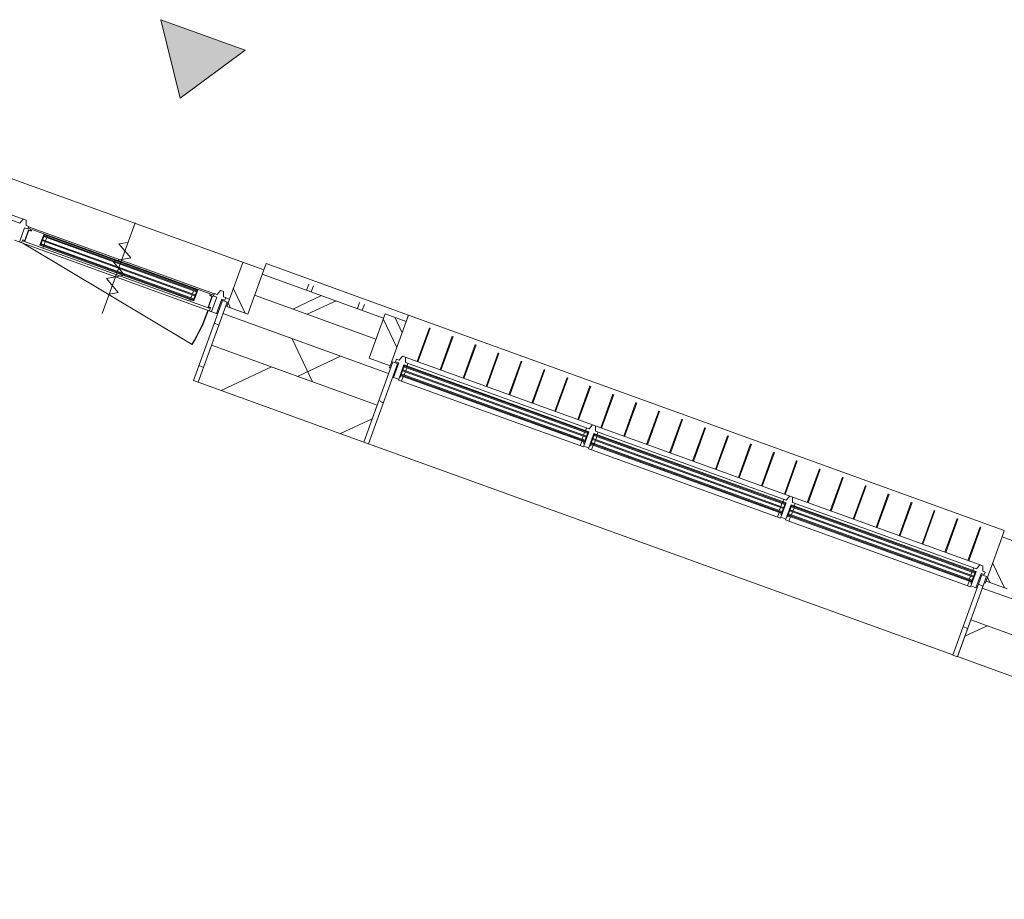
# Model space of a CAD drawing. Header units: metres. Extents: x 136266 to 136452, y 453403 to 453560.
# Tile 132 of 133: x 136398.91 to 136403.3, y 453497.83 to 453501.76. Entities that reach past the tile are written whole.
import ezdxf

# ---------------------------------------------------------------- set-up
doc = ezdxf.new("R2010")
doc.units = ezdxf.units.M
for name, color, linetype, lineweight in [('A-DETL-BEBOUWING', 253, 'Continuous', 9), ('A-DETL-GENF', 92, 'Continuous', 5), ('A-DETL-GENF-4', 252, 'Continuous', 9), ('A-FLOR', 192, 'Continuous', 5), ('A-WALL-PATT-3', 8, 'Continuous', 5)]:
    doc.layers.add(name, color=color, linetype=linetype, lineweight=lineweight)
pattern_1 = [(0, (0, 0), (0, 200), [])]

# ---------------------------------------------------------------- blocks, each defined once
blk = doc.blocks.new('859-DO-0010 29-09-2022')
at = {"layer": 'A-DETL-BEBOUWING'}
h = blk.add_hatch(dxfattribs=at)
h.set_pattern_fill('FP_726', color=256, angle=44.99999999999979, style=0, pattern_type=2)
h.set_pattern_definition([(230.3679999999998, (115493.8259296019, 88038.00664383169), (326.7006494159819, -270.5777627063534), []), (320.3679999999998, (115493.8259296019, 88038.00664383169), (270.5777627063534, 326.7006494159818), [])])
h.paths.add_polyline_path([(109859.9790641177, 87357.96600375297), (110723.704941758, 87439.12538232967), (110709.6721138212, 87588.4675389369), (109859.9790641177, 87508.6267449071)])
h.paths.add_polyline_path([(113526.3594140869, 87702.47478661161), (114307.9167003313, 87775.91325281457), (114293.8838723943, 87925.25540942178), (113512.3265861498, 87851.8169432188)])
h.paths.add_polyline_path([(117110.5711726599, 88039.2626570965), (117892.1284589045, 88112.70112329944), (117878.0956309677, 88262.04327990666), (117096.538344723, 88188.60481370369), (117105.0366392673, 88098.16305524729)])
h.paths.add_polyline_path([(120694.7829312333, 88376.05052758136), (121141.705776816, 88418.04531013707), (121127.6729488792, 88567.38746674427), (120680.7501032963, 88525.3926841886), (120692.675447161, 88398.47909421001)])
h = blk.add_hatch(dxfattribs=at)
h.set_pattern_fill('FP_250', color=256, angle=44.99999999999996, style=0, pattern_type=2)
h.set_pattern_definition([(50.36799999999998, (1194.736809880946, 112.2623939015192), (-308.0628471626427, 255.141690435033), [])])
h.paths.add_polyline_path([(110034.97906411, 87198.63888774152), (110740.0765743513, 87264.89286628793), (110723.7049417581, 87439.12538232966), (110034.97906411, 87374.40975242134), (110034.97906411, 87198.82748337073)])
h.paths.add_polyline_path([(113542.7310466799, 87528.24227056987), (114324.2883329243, 87601.6807367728), (114307.9167003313, 87775.91325281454), (113526.3594140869, 87702.47478661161)])
h.paths.add_polyline_path([(117126.9428052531, 87865.03014105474), (117908.5000914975, 87938.46860725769), (117892.1284589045, 88112.70112329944), (117110.5711726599, 88039.26265709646)])
h.paths.add_polyline_path([(120711.1545638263, 88201.81801153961), (121158.0774094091, 88243.8127940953), (121141.705776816, 88418.04531013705), (120694.7829312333, 88376.05052758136)])
h = blk.add_hatch(color=256, dxfattribs=at)
h.paths.add_polyline_path([(117041.8864225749, 88193.01133223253), (117040.6334326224, 88196.9112157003), (117027.5736125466, 88195.68405913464), (117027.9478212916, 88191.70160162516), (117040.6334326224, 88192.8935959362)])
h.paths.add_polyline_path([(117037.5830220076, 88238.80959359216), (117037.2088132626, 88242.7920511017), (117023.2702119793, 88241.48232049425), (117023.6444207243, 88237.4998629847)])
h.paths.add_polyline_path([(116188.6449011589, 88112.83710861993), (116188.2706924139, 88116.81956612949), (116174.3320911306, 88115.50983552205), (116174.7062998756, 88111.5273780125)])
h.paths.add_polyline_path([(116184.3415005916, 88158.6353699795), (116183.9672918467, 88162.61782748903), (116170.0286905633, 88161.30809688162), (116170.4028993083, 88157.32563937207)])
for points in [[(117037.9572307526, 88234.82713608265), (117037.5830220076, 88238.80959359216), (116170.4028993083, 88157.32563937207), (116170.7771080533, 88153.34318186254), (116815.8001615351, 88213.95230744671)], [(117039.7347222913, 88215.91046291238), (117039.3605135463, 88219.89292042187), (116172.180390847, 88138.40896620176), (116172.5545995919, 88134.42650869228), (116815.8001615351, 88194.86861356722)], [(117041.5122138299, 88196.99378974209), (117040.6334326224, 88200.92883546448), (116173.9578823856, 88119.49229303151), (116174.3320911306, 88115.50983552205), (117040.6334326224, 88196.9112157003)], [(116140.9086767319, 88150.53661627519), (116140.5344679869, 88154.51907378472), (115239.5034564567, 88069.85434523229), (115241.9672639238, 88066.06823535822), (116028.8837127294, 88140.01027140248)], [(116142.6861682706, 88131.61994310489), (116141.3003482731, 88135.50734529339), (115241.2809479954, 88050.93767206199), (115241.9672639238, 88046.9845414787), (116141.3003482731, 88131.48972552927)], [(116144.4636598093, 88112.70326993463), (116144.0894510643, 88116.68572744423), (115243.0584395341, 88032.02099889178), (115243.4326482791, 88028.03854138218), (116141.3003482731, 88112.40603164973)], [(115210.0092338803, 88063.06532213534), (115209.6350251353, 88067.04777964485), (114342.454902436, 87985.56382542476), (114342.829111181, 87981.58136791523), (114987.8521646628, 88042.19049349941)], [(115211.786725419, 88044.14864896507), (115211.412516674, 88048.13110647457), (114344.2323939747, 87966.64715225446), (114344.6066027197, 87962.66469474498), (114987.8521646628, 88023.10679961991)], [(115213.5642169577, 88025.23197579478), (115212.6854357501, 88029.16702151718), (114346.0098855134, 87947.7304790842), (114346.3840942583, 87943.74802157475), (115212.6854357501, 88025.14940175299)], [(113363.6423710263, 87889.57279274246), (113363.2681622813, 87893.55525025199), (112642.4433530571, 87825.82346741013), (112642.8175618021, 87821.8410099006), (113032.9962895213, 87858.50387238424)], [(113365.419862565, 87870.65611957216), (113365.04565382, 87874.63857708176), (112644.2208445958, 87806.90679423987), (112644.5950533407, 87802.92433673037), (113032.9962895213, 87839.4201785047)], [(113367.1973541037, 87851.73944640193), (113366.8231453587, 87855.72190391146), (112645.9983361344, 87787.99012106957), (112646.3725448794, 87784.00766356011), (113032.9962895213, 87820.33648462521)]]:
    blk.add_hatch(color=256, dxfattribs=at).paths.add_polyline_path(points)
h = blk.add_hatch(dxfattribs=at)
h.set_pattern_fill('FP_738', color=256, style=0, pattern_type=2)
h.set_pattern_definition(pattern_1)
h.paths.add_polyline_path([(117105.0860650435, 87862.4741857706), (117126.9895813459, 87864.53233386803), (117091.4397505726, 88242.86579727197), (117069.5362342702, 88240.80764917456), (117088.7845996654, 88035.95995830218)])
h = blk.add_hatch(dxfattribs=at)
h.set_pattern_fill('FP_770', color=256, angle=44.99999999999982, style=0, pattern_type=2)
h.set_pattern_definition([(230.3679999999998, (113882.0559249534, 88112.54913359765), (308.0628471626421, -255.1416904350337), []), (230.3679999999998, (112687.3191150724, 88000.28673969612), (308.0628471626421, -255.1416904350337), [])])
h.paths.add_polyline_path([(113605.1720724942, 87986.09171994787), (114177.6503394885, 88039.88422703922), (114168.295120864, 88139.44566477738), (113595.8168538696, 88085.65315768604)])
h = blk.add_hatch(color=256, dxfattribs=at)
h.paths.add_polyline_path([(116144.8378685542, 88108.72081242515), (116144.4636598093, 88112.70326993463), (116130.5250585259, 88111.39353932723), (116130.8992672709, 88107.41108181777), (116141.3003482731, 88108.38841188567)])
h.paths.add_polyline_path([(116140.5344679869, 88154.51907378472), (116140.1602592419, 88158.50153129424), (116126.2216579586, 88157.19180068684), (116126.5958667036, 88153.20934317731)])
h.paths.add_polyline_path([(115257.7454583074, 88025.36581448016), (115257.3712495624, 88029.34827198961), (115243.4326482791, 88028.03854138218), (115243.806857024, 88024.05608387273)])
h.paths.add_polyline_path([(115253.4420577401, 88071.16407583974), (115253.0678489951, 88075.14653334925), (115239.1292477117, 88073.83680274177), (115239.5034564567, 88069.85434523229), (115241.9672639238, 88070.08585512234)])
h = blk.add_hatch(color=256, dxfattribs=at)
h.paths.add_polyline_path([(115213.9384257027, 88021.24951828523), (115212.6854357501, 88025.14940175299), (115199.6256156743, 88023.92224518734), (115199.9998244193, 88019.93978767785), (115212.6854357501, 88021.1317819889)])
h.paths.add_polyline_path([(115209.6350251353, 88067.04777964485), (115209.2608163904, 88071.0302371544), (115195.322215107, 88069.72050654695), (115195.696423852, 88065.73804903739)])
h.paths.add_polyline_path([(114360.6969042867, 87941.07529467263), (114360.3226955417, 87945.05775218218), (114346.3840942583, 87943.74802157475), (114346.7583030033, 87939.7655640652)])
h.paths.add_polyline_path([(114356.3935037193, 87986.8735560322), (114356.0192949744, 87990.85601354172), (114342.080693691, 87989.54628293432), (114342.454902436, 87985.56382542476)])
h = blk.add_hatch(dxfattribs=at)
h.set_pattern_fill('FP_739', color=256, style=0, pattern_type=2)
h.set_pattern_definition(pattern_1)
h.paths.add_polyline_path([(114324.3351090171, 87601.18292958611), (114346.2386253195, 87603.24107768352), (114310.6887945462, 87981.57454108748), (114288.7852782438, 87979.51639299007), (114319.8894391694, 87648.49526930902)])
h = blk.add_hatch(color=256, dxfattribs=at)
h.paths.add_polyline_path([(113367.5715628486, 87847.75698889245), (113367.1973541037, 87851.73944640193), (113353.2587528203, 87850.4297157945), (113353.6329615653, 87846.447258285)])
h.paths.add_polyline_path([(113363.2681622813, 87893.55525025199), (113362.8939535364, 87897.5377077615), (113348.955352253, 87896.22797715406), (113349.329560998, 87892.24551964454)])
h.paths.add_polyline_path([(112660.6853549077, 87781.33493665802), (112660.3111461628, 87785.31739416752), (112646.3725448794, 87784.00766356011), (112646.7467536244, 87780.02520605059)])
h.paths.add_polyline_path([(112656.3819543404, 87827.13319801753), (112656.0077455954, 87831.11565552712), (112642.0691443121, 87829.80592491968), (112642.4433530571, 87825.82346741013)])
h = blk.add_hatch(dxfattribs=at)
h.set_pattern_fill('FP_286', color=256, style=0, pattern_type=2)
h.set_pattern_definition(pattern_1)
h.paths.add_polyline_path([(113520.8743064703, 87525.6863152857), (113542.7778227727, 87527.74446338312), (113507.2279919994, 87906.07792678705), (113485.324475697, 87904.01977868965), (113509.3631097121, 87648.1924100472)])
at = {"layer": 'A-DETL-GENF'}
blk.add_hatch(color=256, dxfattribs=at).paths.add_polyline_path([(113100.7070120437, 88956.16704060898), (112702.4612610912, 88918.74616611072), (112929.6497924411, 88638.77229014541)])
at = {"layer": 'A-WALL-PATT-3'}
h = blk.add_hatch(dxfattribs=at)
h.set_pattern_fill('FP_771', color=256, angle=44.99999999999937, style=0, pattern_type=2)
h.set_pattern_definition([(320.3679999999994, (117088.4188963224, 88328.45853237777), (255.1416904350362, 308.0628471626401), []), (320.3679999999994, (117200.6819973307, 87133.72101539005), (255.1416904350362, 308.0628471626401), [])])
h.paths.add_polyline_path([(117098.2420900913, 88223.91907784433), (117197.8035278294, 88233.27429646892), (117178.1575687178, 88442.35331571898), (117078.5961309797, 88432.99809709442), (117088.7845996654, 88324.56892708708)])
h = blk.add_hatch(dxfattribs=at)
h.set_pattern_fill('FP_772', color=256, angle=44.99999999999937, style=0, pattern_type=2)
h.set_pattern_definition([(140.3679999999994, (114275.8083360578, 88064.17313026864), (-255.1416904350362, -308.06284716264), []), (140.3679999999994, (114163.5459421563, 89258.91135436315), (-255.1416904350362, -308.06284716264), [])])
h.paths.add_polyline_path([(114186.0700362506, 87950.27893307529), (114285.6314739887, 87959.63415169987), (114265.9855148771, 88168.71317094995), (114166.424077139, 88159.35795232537), (114177.6503394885, 88039.88422703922)])
h = blk.add_hatch(dxfattribs=at)
h.set_pattern_fill('FP_773', color=256, angle=44.99999999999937, style=0, pattern_type=2)
h.set_pattern_definition([(320.3679999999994, (113504.2077595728, 87991.67064356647), (255.1416904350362, 308.0628471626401), []), (320.3679999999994, (113616.4701534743, 86796.93383368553), (255.1416904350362, 308.0628471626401), [])])
h.paths.add_polyline_path([(113514.0303315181, 87887.13120735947), (113613.5917692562, 87896.48642598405), (113593.9458101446, 88105.56544523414), (113494.3843724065, 88096.21022660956)])
blk.add_arc((112570.7727715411, 87754.80707673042), 880.0000000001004, 354.3679950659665, 5.367995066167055)
at = {"layer": 'A-DETL-BEBOUWING'}
for p, q in [((117075.7884791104, 88462.8780429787), (114263.1778458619, 88198.59311522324)), ((116986.3381056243, 88272.1617897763), (116971.4085044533, 88431.04771399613)), ((116990.1214409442, 88272.51728814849), (116975.1918397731, 88431.4032123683)), ((117075.7895611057, 88462.86652801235), (117076.3551963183, 88456.84684453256)), ((117077.2860562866, 88446.94037868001), (117075.7895671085, 88462.86652857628)), ((117076.3551963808, 88456.84684386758), (117076.7809064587, 88452.31629155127)), ((117076.7809065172, 88452.31629092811), (117077.2860502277, 88446.94037871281)), ((117077.2860502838, 88446.94037811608), (117078.5961266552, 88432.99809709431)), ((117078.5961326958, 88432.99809725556), (117077.2860563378, 88446.94037813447)), ((117178.1575687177, 88442.35331571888), (117078.5961309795, 88432.99809709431)), ((117078.5961309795, 88432.99809709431), (117098.2420900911, 88223.91907784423)), ((116444.7238808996, 88221.26940013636), (116429.7942797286, 88380.1553243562)), ((116448.5072162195, 88221.62489850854), (116433.5776150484, 88380.51082272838)), ((116553.0467258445, 88231.44787806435), (116538.1171246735, 88390.33380228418)), ((116556.8300611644, 88231.80337643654), (116541.9004599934, 88390.68930065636)), ((116661.3695707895, 88241.62635599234), (116646.4399696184, 88400.51228021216)), ((116665.1529061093, 88241.98185436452), (116650.2233049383, 88400.86777858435)), ((116769.6924157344, 88251.80483392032), (116754.7628145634, 88410.69075814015)), ((116773.4757510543, 88252.16033229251), (116758.5461498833, 88411.04625651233)), ((116878.0152606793, 88261.98331184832), (116863.0856595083, 88420.86923606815)), ((116881.7985959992, 88262.33881022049), (116866.8689948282, 88421.22473444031)), ((116011.4325011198, 88180.55548842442), (115996.5028999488, 88339.44141264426)), ((116015.2158364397, 88180.91098679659), (116000.2862352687, 88339.79691101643)), ((116119.7553460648, 88190.7339663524), (116104.8257448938, 88349.61989057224)), ((116123.5386813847, 88191.08946472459), (116108.6090802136, 88349.97538894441)), ((116228.0781910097, 88200.9124442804), (116213.1485898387, 88359.79836850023)), ((116231.8615263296, 88201.26794265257), (116216.9319251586, 88360.1538668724)), ((116336.4010359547, 88211.09092220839), (116321.4714347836, 88369.97684642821)), ((116340.1843712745, 88211.44642058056), (116325.2547701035, 88370.3323448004)), ((115578.1411213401, 88139.84157671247), (115563.2115201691, 88298.7275009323)), ((115581.92445666, 88140.19707508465), (115566.9948554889, 88299.08299930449)), ((115686.463966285, 88150.02005464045), (115671.534365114, 88308.90597886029)), ((115690.2473016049, 88150.37555301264), (115675.3177004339, 88309.26147723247)), ((115794.78681123, 88160.19853256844), (115779.8572100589, 88319.08445678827)), ((115798.5701465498, 88160.55403094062), (115783.6405453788, 88319.43995516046)), ((115903.1096561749, 88170.37701049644), (115888.1800550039, 88329.26293471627)), ((115906.8929914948, 88170.7325088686), (115891.9633903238, 88329.61843308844)), ((117055.9315552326, 88278.70108802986), (114316.9964030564, 88021.33902366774)), ((115036.5268966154, 88088.94918707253), (115021.5972954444, 88247.83511129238)), ((115040.3102319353, 88089.3046854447), (115025.3806307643, 88248.19060966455)), ((115144.8497415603, 88099.1276650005), (115129.9201403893, 88258.01358922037)), ((115148.6330768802, 88099.48316337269), (115133.7034757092, 88258.36908759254)), ((115253.1725865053, 88109.3061429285), (115238.2429853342, 88268.19206714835)), ((115256.9559218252, 88109.66164130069), (115242.0263206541, 88268.54756552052)), ((115361.4954314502, 88119.4846208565), (115346.5658302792, 88278.37054507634)), ((115365.2787667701, 88119.84011922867), (115350.3491655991, 88278.7260434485)), ((115469.8182763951, 88129.66309878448), (115454.8886752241, 88288.54902300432)), ((115473.601611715, 88130.01859715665), (115458.672010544, 88288.9045213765)), ((117036.0861870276, 88254.7394236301), (116168.9060643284, 88173.25546941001)), ((117024.1388144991, 88253.61679739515), (117025.261440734, 88241.66942486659)), ((117041.9929539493, 88277.39135742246), (117036.0861870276, 88254.7394236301)), ((117065.9546183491, 88257.54598921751), (117055.9315552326, 88278.70108802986)), ((117064.0904014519, 88245.3179601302), (117079.0246171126, 88246.72124292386)), ((117077.9019908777, 88258.66861545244), (117065.9546183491, 88257.54598921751)), ((117079.0246171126, 88246.72124292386), (117077.9019908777, 88258.66861545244)), ((117878.0956309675, 88262.04327990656), (117096.5383447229, 88188.60481370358)), ((114603.2355168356, 88048.23527536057), (114588.3059156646, 88207.12119958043)), ((114607.0188521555, 88048.59077373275), (114592.0892509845, 88207.47669795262)), ((114711.5583617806, 88058.41375328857), (114696.6287606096, 88217.29967750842)), ((114715.3416971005, 88058.76925166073), (114700.4120959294, 88217.6551758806)), ((114819.8812067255, 88068.59223121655), (114804.9516055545, 88227.4781554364)), ((114823.6645420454, 88068.94772958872), (114808.7349408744, 88227.83365380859)), ((114928.2040516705, 88078.77070914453), (114913.2744504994, 88237.65663336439)), ((114931.9873869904, 88079.12620751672), (114917.0577858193, 88238.01213173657)), ((116167.0418474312, 88161.0274403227), (117040.1956563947, 88243.07270766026)), ((117037.5830220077, 88238.80959359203), (116170.4028993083, 88157.32563937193)), ((116170.7771080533, 88153.34318186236), (117037.9572307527, 88234.82713608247)), ((117039.3605135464, 88219.89292042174), (116172.180390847, 88138.40896620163)), ((116172.554599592, 88134.42650869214), (117039.7347222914, 88215.91046291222)), ((117023.2702119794, 88241.48232049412), (117023.6444207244, 88237.49986298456)), ((117024.0186294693, 88233.51740547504), (117025.421912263, 88218.5831898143)), ((117025.796121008, 88214.60073230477), (117027.1994038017, 88199.66651664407)), ((117041.886422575, 88193.01133223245), (117037.2088132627, 88242.79205110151)), ((117044.8732657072, 88193.29198879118), (117037.2088132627, 88242.79205110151)), ((117046.9314138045, 88171.38847248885), (117040.1956563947, 88243.07270766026)), ((117040.1956563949, 88243.07270766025), (117041.886422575, 88193.01133223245)), ((117070.4519501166, 88177.61618246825), (117064.0904014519, 88245.3179601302)), ((117091.4397505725, 88242.86579727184), (117064.5581623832, 88240.33988824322)), ((117069.5362342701, 88240.80764917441), (117105.0860650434, 87862.4741857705)), ((117126.9895813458, 87864.5323338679), (117091.4397505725, 88242.86579727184)), ((117099.1765256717, 88213.97444863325), (117094.1984580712, 88213.5066881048)), ((117098.2420900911, 88223.91907784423), (117197.8035278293, 88233.2742964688)), ((117098.243725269, 88223.90162970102), (117099.1765256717, 88213.97444863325)), ((114263.1789510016, 88198.58160243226), (113591.1392462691, 88135.43387671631)), ((114265.985514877, 88168.71317094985), (114166.4240771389, 88159.35795232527)), ((114166.4240771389, 88159.35795232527), (114186.0700362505, 87950.27893307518)), ((114265.9854932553, 88168.71317094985), (114263.1789278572, 88198.58160025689)), ((114263.1800329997, 88198.57008746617), (114263.2337673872, 88197.9982277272)), ((114263.4263833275, 88195.94834298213), (114263.7443932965, 88192.56397207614)), ((114263.7456682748, 88192.5504033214), (114264.1701832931, 88188.03256923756)), ((114264.1713784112, 88188.01985038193), (114264.6753776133, 88182.65611841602)), ((114264.6765221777, 88182.6439375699), (114265.2279658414, 88176.77528541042)), ((114265.2290716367, 88176.7635171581), (114265.9855166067, 88168.71317094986)), ((114285.6314739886, 87959.63415169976), (114265.985514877, 88168.71317094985)), ((114386.5898269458, 88027.8783195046), (114371.6602257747, 88186.76424372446)), ((114390.3731622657, 88028.23381787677), (114375.4435610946, 88187.11974209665)), ((114494.9126718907, 88038.05679743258), (114479.9830707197, 88196.94272165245)), ((114498.6960072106, 88038.41229580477), (114483.7664060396, 88197.29822002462)), ((115236.1424045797, 88073.55614618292), (116143.1471023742, 88158.7821878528)), ((116139.037633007, 88170.44890382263), (115238.0066214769, 88085.7841752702)), ((116127.0902604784, 88169.3262775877), (116128.2128867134, 88157.37890505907)), ((116128.2128867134, 88157.37890505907), (116143.1471023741, 88158.78218785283)), ((116144.9443999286, 88193.10083761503), (116139.037633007, 88170.44890382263)), ((116149.8828597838, 88087.09795268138), (116143.1471023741, 88158.78218785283)), ((116143.1471023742, 88158.7821878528), (116144.8378685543, 88108.72081242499)), ((116168.9060643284, 88173.25546941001), (116158.883001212, 88194.41056822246)), ((116167.0418474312, 88161.0274403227), (116173.7776048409, 88089.34320515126)), ((116174.7062998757, 88111.52737801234), (116167.0418474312, 88161.02744032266)), ((116174.7062998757, 88111.52737801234), (116170.0286905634, 88161.3080968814)), ((116170.0286905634, 88161.3080968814), (116171.7194567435, 88111.2467214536)), ((116171.7194567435, 88111.2467214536), (117044.8732657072, 88193.29198879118)), ((117041.138005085, 88200.97624725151), (116173.9578823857, 88119.49229303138)), ((116174.3320911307, 88115.50983552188), (117041.51221383, 88196.99378974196)), ((116181.976063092, 88162.43072311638), (116180.853436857, 88174.37809564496)), ((116184.3415005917, 88158.63536997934), (116183.9672918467, 88162.6178274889)), ((116188.7118205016, 88090.74648794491), (117046.9314138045, 88171.38847248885)), ((117027.1994038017, 88199.66651664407), (117041.138005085, 88200.97624725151)), ((117027.5736125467, 88195.68405913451), (117027.9478212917, 88191.70160162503)), ((117029.9390500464, 88191.88870599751), (117031.9971981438, 88169.98518969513)), ((117040.4565069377, 88186.85054159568), (117039.8951938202, 88192.82422786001)), ((117045.4345788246, 88187.31830252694), (117040.4565069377, 88186.85054159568)), ((117046.5572050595, 88175.37092999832), (117070.4519501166, 88177.61618246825)), ((117070.2648457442, 88179.60741122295), (117075.2429176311, 88180.07517215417)), ((113593.9458118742, 88105.56544523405), (113591.1403282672, 88135.42236175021)), ((114168.2951208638, 88139.44566477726), (113595.8168538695, 88085.65315768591)), ((113804.8921234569, 88105.3390403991), (113802.2694681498, 88133.25023558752)), ((113827.293446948, 88107.44396458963), (113824.6707916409, 88135.35515977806)), ((114045.0840920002, 88127.90850533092), (114042.4614366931, 88155.81970051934)), ((114067.4854154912, 88130.01342952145), (114064.8627601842, 88157.92462470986)), ((116140.534467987, 88154.51907378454), (115239.5034564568, 88069.85434523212)), ((115239.8776652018, 88065.8718877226), (116140.908676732, 88150.53661627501)), ((116142.3119595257, 88135.60240061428), (115241.2809479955, 88050.93767206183)), ((115241.6551567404, 88046.95521455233), (116142.6861682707, 88131.61994310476)), ((116144.0894510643, 88116.68572744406), (115243.0584395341, 88032.0209988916)), ((116126.2216579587, 88157.19180068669), (116126.5958667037, 88153.20934317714)), ((116126.5958667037, 88153.20934317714), (116140.534467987, 88154.51907378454)), ((116126.9700754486, 88149.22688566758), (116128.3733582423, 88134.29267000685)), ((116128.7475669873, 88130.31021249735), (116130.150849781, 88115.37599683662)), ((116144.8378685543, 88108.72081242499), (116140.160259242, 88158.50153129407)), ((116147.8247116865, 88109.00146898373), (116140.160259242, 88158.50153129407)), ((116170.4028993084, 88157.32563937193), (116184.3415005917, 88158.63536997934)), ((116184.7157093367, 88154.65291246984), (116170.7771080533, 88153.34318186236)), ((116173.9578823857, 88119.49229303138), (116187.896483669, 88120.80202363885)), ((116186.1189921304, 88139.71869680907), (116184.7157093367, 88154.65291246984)), ((116187.896483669, 88120.80202363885), (116186.4932008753, 88135.73623929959)), ((116188.644901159, 88112.8371086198), (116188.270692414, 88116.81956612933)), ((113593.9458101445, 88105.56544523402), (110582.2123185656, 87822.57008184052)), ((113494.3843724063, 88096.21022660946), (113514.0303315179, 87887.13120735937)), ((113613.5917692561, 87896.48642598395), (113593.9458101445, 88105.56544523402)), ((114339.093850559, 87989.26562637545), (115212.2476595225, 88071.31089371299)), ((115208.1381901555, 88082.97760968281), (114340.9580674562, 88001.49365546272)), ((115196.1908176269, 88081.85498344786), (115197.3134438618, 88069.9076109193)), ((115214.0449570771, 88105.62954347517), (115208.1381901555, 88082.97760968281)), ((115213.9384257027, 88021.24951828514), (115209.2608163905, 88071.0302371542)), ((115216.9252688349, 88021.53017484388), (115209.2608163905, 88071.0302371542)), ((115218.9834169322, 87999.62665854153), (115212.2476595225, 88071.31089371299)), ((115212.2476595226, 88071.31089371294), (115213.9384257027, 88021.24951828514)), ((115238.0066214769, 88085.7841752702), (115227.9835583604, 88106.93927408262)), ((115236.1424045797, 88073.55614618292), (115242.8781619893, 88001.87191101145)), ((115243.8068570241, 88024.05608387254), (115236.1424045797, 88073.55614618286)), ((115243.8068570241, 88024.05608387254), (115239.1292477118, 88073.8368027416)), ((115239.1292477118, 88073.8368027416), (115240.8200138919, 88023.7754273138)), ((115240.8200138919, 88023.7754273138), (116130.899267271, 88107.41108181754)), ((115243.4326482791, 88028.03854138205), (116144.4636598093, 88112.7032699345)), ((115251.0766202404, 88074.95942897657), (115249.9539940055, 88086.90680150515)), ((115253.4420577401, 88071.16407583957), (115253.0678489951, 88075.14653334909)), ((115257.8123776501, 88003.27519380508), (116149.8828597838, 88087.09795268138)), ((116130.525058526, 88111.3935393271), (116130.899267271, 88107.4110818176)), ((116130.899267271, 88107.4110818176), (116144.8378685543, 88108.72081242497)), ((116142.8466397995, 88108.53370805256), (116132.8904960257, 88107.59818619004)), ((116132.8904960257, 88107.59818619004), (116134.9486441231, 88085.69466988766)), ((116143.407952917, 88102.56002178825), (116142.8466397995, 88108.53370805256)), ((116148.3860248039, 88103.02778271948), (116143.407952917, 88102.56002178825)), ((116147.8247116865, 88109.00146898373), (116144.8378685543, 88108.72081242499)), ((116149.5086510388, 88091.08041019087), (116173.4033960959, 88093.32566266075)), ((116177.2588417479, 88105.74079612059), (116172.280769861, 88105.27303518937)), ((116173.7776048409, 88089.34320515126), (116188.7118205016, 88090.74648794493)), ((116176.6975286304, 88111.71448238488), (116177.2588417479, 88105.74079612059)), ((116188.7118205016, 88090.74648794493), (116186.6536724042, 88112.65000424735)), ((117110.5711726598, 88039.26265709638), (117892.1284589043, 88112.70112329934)), ((113605.172072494, 87986.09171994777), (114177.6503394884, 88039.8842270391)), ((115209.6350251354, 88067.04777964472), (114342.4549024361, 87985.56382542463)), ((114342.8291111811, 87981.58136791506), (115210.0092338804, 88063.06532213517)), ((115211.4125166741, 88048.13110647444), (114344.2323939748, 87966.64715225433)), ((114344.6066027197, 87962.66469474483), (115211.7867254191, 88044.14864896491)), ((115213.1900082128, 88029.21443330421), (114346.0098855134, 87947.73047908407)), ((115195.3222151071, 88069.72050654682), (115195.6964238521, 88065.73804903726)), ((115196.0706325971, 88061.75559152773), (115197.4739153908, 88046.82137586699)), ((115197.8481241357, 88042.83891835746), (115199.2514069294, 88027.90470269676)), ((115199.2514069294, 88027.90470269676), (115213.1900082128, 88029.21443330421)), ((115255.5937580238, 88048.26494515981), (115241.6551567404, 88046.95521455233)), ((115243.0584395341, 88032.0209988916), (115256.9970408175, 88033.33072949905)), ((115255.2195492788, 88052.24740266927), (115253.8162664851, 88067.18161833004)), ((115256.9970408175, 88033.33072949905), (115255.5937580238, 88048.26494515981)), ((115257.7454583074, 88025.36581448), (115257.3712495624, 88029.34827198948)), ((117110.5711726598, 88039.26265709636), (117126.9428052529, 87865.03014105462)), ((114311.0896361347, 87998.68708987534), (114299.1422636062, 87997.56446364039)), ((114299.1422636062, 87997.56446364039), (114300.2648898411, 87985.61709111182)), ((114300.2648898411, 87985.61709111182), (114315.1991055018, 87987.0203739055)), ((114316.9964030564, 88021.33902366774), (114311.0896361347, 87998.68708987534)), ((114315.1991055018, 87987.0203739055), (114321.5606541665, 87919.31859624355)), ((114340.9580674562, 88001.49365546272), (114330.9350043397, 88022.64875427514)), ((114339.093850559, 87989.26562637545), (114345.8296079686, 87917.58139120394)), ((114339.093850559, 87989.26562637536), (114343.7714598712, 87939.4849075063)), ((114346.7583030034, 87939.76556406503), (114339.093850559, 87989.26562637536)), ((114346.7583030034, 87939.76556406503), (114342.0806936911, 87989.5462829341)), ((114342.0806936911, 87989.5462829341), (114343.7714598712, 87939.4849075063)), ((114342.4549024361, 87985.56382542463), (114356.3935037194, 87986.87355603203)), ((114343.7714598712, 87939.4849075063), (115216.9252688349, 88021.53017484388)), ((114345.8296079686, 87917.58139120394), (115218.9834169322, 87999.62665854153)), ((114346.3840942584, 87943.74802157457), (115213.5642169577, 88025.23197579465)), ((114354.0280662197, 87990.6689091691), (114352.9054399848, 88002.61628169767)), ((114356.3935037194, 87986.87355603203), (114356.0192949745, 87990.85601354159)), ((115199.6256156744, 88023.9222451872), (115199.9998244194, 88019.93978767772)), ((115201.9910531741, 88020.12689205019), (115204.0492012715, 87998.22337574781)), ((115212.5085100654, 88015.08872764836), (115211.9471969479, 88021.06241391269)), ((115217.4865819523, 88015.55648857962), (115212.5085100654, 88015.08872764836)), ((115218.6092081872, 88003.60911605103), (115242.5039532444, 88005.85436852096)), ((115246.3593988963, 88018.26950198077), (115241.3813270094, 88017.80174104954)), ((115242.8781619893, 88001.87191101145), (115257.8123776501, 88003.2751938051)), ((115245.7980857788, 88024.24318824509), (115246.3593988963, 88018.26950198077)), ((115257.8123776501, 88003.2751938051), (115255.7542295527, 88025.17871010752)), ((113457.781195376, 87940.60348693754), (113451.8744284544, 87917.95155314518)), ((113471.7197966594, 87941.91321754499), (113457.781195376, 87940.60348693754)), ((113481.7428597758, 87920.75811873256), (113471.7197966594, 87941.91321754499)), ((114186.0700362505, 87950.27893307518), (114285.6314739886, 87959.63415169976)), ((114286.5658924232, 87949.6895208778), (114285.6330920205, 87959.61670194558)), ((114291.5439857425, 87950.1572838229), (114286.5658924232, 87949.6895208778)), ((114315.6668664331, 87982.04230201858), (114288.7852782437, 87979.51639298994)), ((114288.7852782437, 87979.51639298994), (114324.335109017, 87601.18292958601)), ((114346.2386253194, 87603.2410776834), (114310.6887945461, 87981.57454108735)), ((114356.7677124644, 87982.89109852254), (114342.8291111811, 87981.58136791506)), ((114346.0098855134, 87947.73047908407), (114359.9484867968, 87949.04020969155)), ((114348.7495317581, 87939.95266843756), (114349.3108448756, 87933.97898217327)), ((114358.1709952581, 87967.95688286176), (114356.7677124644, 87982.89109852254)), ((114359.9484867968, 87949.04020969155), (114358.5452040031, 87963.97442535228)), ((114360.7638236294, 87918.9846739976), (114358.705675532, 87940.88819030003)), ((114360.6969042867, 87941.0752946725), (114360.3226955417, 87945.05775218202)), ((113440.0673842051, 87915.33550534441), (112562.9311177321, 87832.91602926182)), ((113423.7500290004, 87907.27362472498), (112580.4646513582, 87828.03492297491)), ((112639.0823011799, 87829.52526836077), (113365.8807966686, 87897.8183643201)), ((113348.5811435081, 87900.21043466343), (113349.3295609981, 87892.2455196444)), ((113362.8939535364, 87897.53770776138), (113367.5715628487, 87847.75698889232)), ((113370.5584059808, 87848.03764545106), (113362.8939535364, 87897.53770776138)), ((113365.8807966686, 87897.8183643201), (113370.5584059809, 87848.03764545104)), ((113365.8807966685, 87897.81836432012), (113367.5715628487, 87847.75698889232)), ((113424.4984464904, 87899.30870970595), (113423.7500290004, 87907.27362472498)), ((113424.3113421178, 87901.29993846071), (113436.7565218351, 87902.46934078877)), ((113434.9523974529, 87900.29100766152), (113424.4984464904, 87899.30870970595)), ((113440.6754734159, 87908.86401189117), (113428.7281008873, 87907.74138565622)), ((113428.7281008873, 87907.74138565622), (113429.2894140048, 87901.76769939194)), ((113439.7235589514, 87849.51467441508), (113434.9523974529, 87900.29100766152)), ((113436.7565218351, 87902.46934078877), (113441.5276833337, 87851.69300754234)), ((113451.8744284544, 87917.95155314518), (113439.9270559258, 87916.82892691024)), ((113439.9270559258, 87916.82892691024), (113441.0496821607, 87904.88155438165)), ((113441.0496821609, 87904.88155438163), (113440.6754734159, 87908.86401189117)), ((113455.9838978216, 87906.28483717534), (113441.0496821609, 87904.88155438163)), ((113462.3454464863, 87838.58305951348), (113455.9838978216, 87906.28483717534)), ((113479.8786428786, 87908.53008964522), (113494.8128585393, 87909.93337243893)), ((113486.2401915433, 87840.82831198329), (113479.8786428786, 87908.53008964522)), ((113484.8937521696, 87903.97930606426), (113480.3464038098, 87903.55201775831)), ((113493.6902323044, 87921.8807449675), (113481.7428597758, 87920.75811873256)), ((113507.2279919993, 87906.07792678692), (113485.3244756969, 87904.01977868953)), ((113485.3244756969, 87904.01977868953), (113520.8743064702, 87525.68631528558)), ((113494.8128585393, 87909.93337243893), (113493.6902323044, 87921.8807449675)), ((113510.7560049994, 87921.97771056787), (113493.8305605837, 87920.38732340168)), ((113542.7778227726, 87527.744463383), (113507.2279919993, 87906.07792678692)), ((114293.8838723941, 87925.25540942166), (113512.3265861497, 87851.8169432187)), ((113514.0303315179, 87887.13120735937), (113613.5917692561, 87896.48642598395)), ((114316.3954779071, 87920.84206406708), (114321.3735497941, 87921.30982499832)), ((114321.5606541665, 87919.31859624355), (114345.4553992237, 87921.56384871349)), ((114349.3108448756, 87933.97898217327), (114344.3327729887, 87933.51122124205)), ((117126.9428052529, 87865.03014105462), (117908.5000914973, 87938.46860725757)), ((112540.8203538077, 87854.44192340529), (110732.7846444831, 87684.5511531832)), ((112526.8817525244, 87853.13219279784), (112520.9749856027, 87830.4802590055)), ((112550.8434169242, 87833.28682459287), (112540.8203538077, 87854.44192340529)), ((113363.2681622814, 87893.55525025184), (112642.4433530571, 87825.82346740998)), ((112642.8175618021, 87821.84100990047), (113363.6423710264, 87889.57279274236)), ((113365.0456538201, 87874.63857708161), (112644.2208445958, 87806.90679423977)), ((112644.5950533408, 87802.92433673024), (113365.419862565, 87870.65611957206)), ((113366.8231453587, 87855.72190391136), (112645.9983361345, 87787.99012106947)), ((112646.3725448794, 87784.00766356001), (113367.1973541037, 87851.73944640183)), ((113363.6423710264, 87889.57279274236), (113349.703769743, 87888.26306213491)), ((113349.703769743, 87888.26306213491), (113351.1070525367, 87873.32884647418)), ((113351.4812612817, 87869.34638896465), (113352.8845440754, 87854.41217330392)), ((113441.5276833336, 87851.69300754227), (113439.1264957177, 87851.46738168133)), ((113441.5276833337, 87851.69300754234), (113450.4882127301, 87852.53497721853)), ((113450.4882127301, 87852.53497721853), (113451.8914955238, 87837.60076155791)), ((117105.0392889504, 87862.9719929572), (114346.1918492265, 87603.7388848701)), ((117105.0860650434, 87862.4741857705), (117126.9895813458, 87864.5323338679)), ((112520.9749856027, 87830.4802590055), (110756.7463088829, 87664.70578497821)), ((112531.4460036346, 87751.11176537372), (113486.2401915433, 87840.82831198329)), ((112563.9134156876, 87822.46207829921), (112548.979200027, 87821.05879550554)), ((112555.3407486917, 87753.3570178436), (112548.979200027, 87821.05879550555)), ((112562.7907894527, 87834.40945082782), (112550.8434169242, 87833.28682459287)), ((112563.9134156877, 87822.46207829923), (112562.7907894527, 87834.40945082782)), ((112575.4865794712, 87827.56716204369), (112563.5392069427, 87826.44453580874)), ((112568.5807847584, 87820.89183438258), (112581.0259644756, 87822.06123671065)), ((112573.3519462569, 87770.11550113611), (112568.5807847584, 87820.89183438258)), ((112569.8372496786, 87764.76322050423), (113445.9779017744, 87847.08914440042)), ((112581.2130688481, 87820.07000795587), (112570.7591178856, 87819.0877100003)), ((112570.7591178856, 87819.0877100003), (112575.5302793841, 87768.31137675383)), ((112576.0478925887, 87821.5934757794), (112575.4865794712, 87827.56716204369)), ((112580.4646513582, 87828.03492297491), (112581.2130688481, 87820.07000795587)), ((112643.7599104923, 87779.74454949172), (112639.08230118, 87829.5252683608)), ((112646.7467536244, 87780.02520605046), (112639.08230118, 87829.5252683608)), ((112642.0691443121, 87829.80592491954), (112646.7467536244, 87780.02520605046)), ((112642.0691443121, 87829.80592491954), (112643.7599104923, 87779.74454949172)), ((112642.4433530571, 87825.82346740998), (112644.2208445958, 87806.90679423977)), ((112656.7561630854, 87823.15074050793), (112642.8175618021, 87821.84100990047)), ((113370.5584059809, 87848.03764545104), (112643.7599104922, 87779.7445494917)), ((112656.0077455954, 87831.11565552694), (112655.6335368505, 87835.09811303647)), ((112656.3819543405, 87827.13319801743), (112656.0077455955, 87831.11565552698)), ((112658.1594458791, 87808.2165248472), (112656.7561630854, 87823.15074050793)), ((113353.2587528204, 87850.4297157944), (113354.3813790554, 87838.48234326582)), ((113445.6972452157, 87850.07598753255), (113439.7235589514, 87849.51467441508)), ((113445.9779017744, 87847.08914440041), (113445.6972452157, 87850.07598753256)), ((113445.9779017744, 87847.08914440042), (113445.6972452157, 87850.07598753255)), ((113486.0530871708, 87842.81954073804), (113491.0311590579, 87843.28730166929)), ((112564.3914168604, 87769.2735314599), (112575.7531338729, 87770.34112699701)), ((112565.7946996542, 87754.33931579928), (112564.3914168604, 87769.2735314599)), ((112575.5302793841, 87768.31137675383), (112569.5565931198, 87767.75006363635)), ((112569.5565931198, 87767.75006363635), (112569.8372496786, 87764.76322050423)), ((112569.5565931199, 87767.75006363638), (112569.8372496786, 87764.76322050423)), ((112645.9983361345, 87787.99012106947), (112659.9369374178, 87789.29985167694)), ((112646.3725448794, 87784.00766356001), (112646.7467536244, 87780.02520605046)), ((112659.9369374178, 87789.29985167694), (112658.5336546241, 87804.23406733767)), ((112661.4337723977, 87773.37002163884), (112660.3111461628, 87785.31739416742)), ((114307.9167003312, 87775.91325281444), (113526.3594140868, 87702.47478661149)), ((114324.2883329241, 87601.6807367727), (114307.9167003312, 87775.91325281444)), ((112570.7727715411, 87754.80707673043), (113446.5247789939, 87668.44492389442)), ((113542.7310466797, 87528.24227056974), (114324.2883329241, 87601.6807367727)), ((114324.335109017, 87601.18292958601), (114346.2386253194, 87603.2410776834)), ((113520.8743064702, 87525.68631528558), (113542.7778227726, 87527.744463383))]:
    blk.add_line(p, q, dxfattribs=at)
at = {"layer": 'A-DETL-GENF'}
for p, q in [((113100.7070120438, 88956.16704060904), (112702.4612610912, 88918.74616611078)), ((112929.6497924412, 88638.77229014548), (113100.7070120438, 88956.16704060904)), ((112702.4612610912, 88918.74616611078), (112929.6497924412, 88638.77229014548))]:
    blk.add_line(p, q, dxfattribs=at)
at = {"layer": 'A-DETL-GENF-4'}
for p, q in [((112984.8892129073, 88050.84689409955), (113025.1166529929, 87622.73271182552)), ((112960.2566168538, 87935.09420784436), (112993.5464012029, 87958.72405043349)), ((112960.2566168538, 87935.09420784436), (113034.4744891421, 87901.06445256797)), ((112967.8949204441, 87853.80476738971), (113034.4744891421, 87901.06445256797)), ((112967.8949204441, 87853.80476738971), (113042.1127927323, 87819.77501211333)), ((112975.5332240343, 87772.51532693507), (113042.1127927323, 87819.77501211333)), ((112975.5332240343, 87772.51532693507), (113049.7510963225, 87738.48557165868)), ((113016.4604384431, 87714.85510901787), (113049.7510963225, 87738.48557165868))]:
    blk.add_line(p, q, dxfattribs=at)
at = {"layer": 'A-FLOR'}
blk.add_line((113491.2182634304, 87841.29607291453), (113486.2401915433, 87840.82831198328), dxfattribs=at)

msp = doc.modelspace()

# ---------------------------------------------------------------- block references
at = {"xscale": 0.001, "yscale": 0.001, "zscale": 0.001, "rotation": 334.7650131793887}
msp.add_blockref('859-DO-0010 29-09-2022', (136259.6791283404, 453469.3710543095), dxfattribs=at)

doc.saveas('drawing.dxf')
